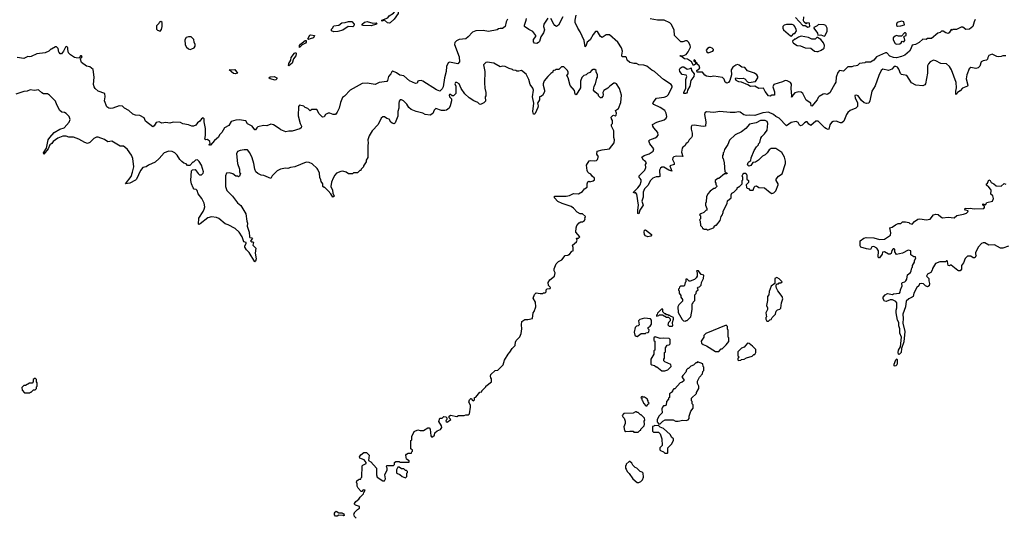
# Model space of a CAD drawing. Extents: x 2380107 to 2585170, y 384273 to 546161.
# Tile 124 of 256: x 2441684 to 2453755, y 505134 to 511241. Entities that reach past the tile are written whole.
import ezdxf

# ---------------------------------------------------------------- set-up
doc = ezdxf.new("R2010")
doc.units = 0

msp = doc.modelspace()

# ---------------------------------------------------------------- linework, layer by layer
at = {"layer": '0CON05XD'}
for points in [[(2446215, 511196), (2446195, 511202), (2446155, 511233), (2446125, 511224), (2446124, 511235), (2446196, 511264), (2446215, 511286), (2446268, 511322), (2446305, 511364), (2446326, 511335), (2446326, 511315), (2446274, 511246), (2446225, 511200), (2446215, 511196)], [(2447663, 511247), (2447648, 511215), (2447634, 511156), (2447605, 511132), (2447575, 511132), (2447555, 511128), (2447536, 511114), (2447433, 511097), (2447365, 511108), (2447275, 511102), (2447235, 511087), (2447182, 511028), (2447154, 511006), (2447073, 510997), (2447038, 510982), (2447019, 510961), (2447013, 510935), (2447071, 510785), (2447074, 510725), (2447055, 510700), (2446955, 510720), (2446935, 510709), (2446915, 510665), (2446912, 510605), (2446892, 510525), (2446877, 510415), (2446865, 510390), (2446835, 510364), (2446795, 510381), (2446625, 510486), (2446605, 510493), (2446579, 510491), (2446566, 510484), (2446555, 510462), (2446535, 510458), (2446465, 510492), (2446395, 510553), (2446345, 510559), (2446305, 510590), (2446259, 510609), (2446245, 510600), (2446234, 510575), (2446207, 510545), (2446194, 510496), (2446185, 510483), (2446091, 510469), (2446043, 510447), (2445945, 510460), (2445881, 510459), (2445737, 510375), (2445668, 510302), (2445642, 510285), (2445617, 510225), (2445600, 510155), (2445576, 510104), (2445555, 510078), (2445527, 510077), (2445485, 510093), (2445465, 510093), (2445435, 510078), (2445415, 510047), (2445395, 510044), (2445356, 510086), (2445325, 510140), (2445265, 510140), (2445245, 510120), (2445215, 510150), (2445185, 510163), (2445169, 510179), (2445115, 510190), (2445103, 510175), (2445098, 510062), (2445122, 509965), (2445141, 509935), (2445136, 509914), (2445118, 509902), (2445025, 509874), (2444985, 509874), (2444945, 509864), (2444885, 509890), (2444865, 509906), (2444795, 509951), (2444765, 509958), (2444715, 509939), (2444675, 509942), (2444605, 509926), (2444590, 509915), (2444575, 509890), (2444565, 509890), (2444535, 509932), (2444475, 509962), (2444455, 509998), (2444375, 510012), (2444335, 510007), (2444275, 509990), (2444247, 509943), (2444195, 509912), (2444163, 509857), (2444135, 509828), (2444122, 509798), (2444072, 509758), (2444025, 509700), (2444015, 509700), (2444002, 509705), (2444018, 509722), (2444016, 509746), (2443985, 509769), (2443965, 509767), (2443954, 509775), (2443961, 509819), (2443961, 509905), (2443944, 509985), (2443946, 510025), (2443935, 510038), (2443915, 510022), (2443894, 509995), (2443862, 509975), (2443842, 509948), (2443813, 509933), (2443795, 509932), (2443755, 509952), (2443685, 509962), (2443655, 509977), (2443565, 509982), (2443525, 509970), (2443475, 509980), (2443425, 509972), (2443395, 509987), (2443357, 509977), (2443334, 509936), (2443315, 509927), (2443228, 509995), (2443212, 510035), (2443155, 510066), (2443105, 510068), (2443072, 510082), (2443022, 510125), (2442968, 510155), (2442945, 510179), (2442905, 510182), (2442825, 510156), (2442795, 510152), (2442776, 510156), (2442752, 510172), (2442723, 510245), (2442732, 510295), (2442728, 510335), (2442645, 510364), (2442608, 510395), (2442597, 510415), (2442588, 510445), (2442597, 510535), (2442585, 510630), (2442545, 510663), (2442502, 510672), (2442442, 510715), (2442430, 510755), (2442432, 510768), (2442450, 510785), (2442440, 510795), (2442430, 510795), (2442415, 510770), (2442375, 510772), (2442355, 510778), (2442305, 510808), (2442284, 510835), (2442273, 510875), (2442276, 510896), (2442270, 510905), (2442255, 510910), (2442245, 510902), (2442222, 510855), (2442197, 510823), (2442182, 510822), (2442172, 510832), (2442163, 510843), (2442157, 510887), (2442137, 510907), (2442125, 510908), (2442075, 510880), (2442065, 510880), (2442040, 510855), (2441995, 510832), (2441895, 510822), (2441825, 510790)], [(2443405, 511100), (2443422, 511118), (2443430, 511155), (2443430, 511205), (2443415, 511220), (2443408, 511212), (2443395, 511210), (2443390, 511195), (2443360, 511165), (2443360, 511125), (2443372, 511112), (2443405, 511100)], [(2445535, 511093), (2445508, 511105), (2445505, 511122), (2445519, 511135), (2445535, 511166), (2445595, 511172), (2445635, 511201), (2445674, 511206), (2445715, 511220), (2445755, 511218), (2445784, 511185), (2445781, 511165), (2445768, 511152), (2445713, 511157), (2445645, 511110), (2445585, 511094), (2445535, 511093)], [(2445995, 511164), (2445895, 511169), (2445884, 511175), (2445884, 511185), (2445911, 511209), (2445945, 511218), (2446015, 511199), (2446055, 511201), (2446062, 511195), (2446057, 511185), (2445995, 511164)], [(2448160, 511260), (2448109, 511185), (2448106, 511156), (2448116, 511115), (2448105, 511080), (2448072, 511028), (2448056, 510974), (2448045, 510961), (2448025, 510950), (2447995, 510951), (2447985, 510967), (2447983, 510997), (2448012, 511035), (2448011, 511045), (2447976, 511095), (2447925, 511120), (2447874, 511155), (2447872, 511175), (2447895, 511235), (2447897, 511255)], [(2448343, 511277), (2448288, 511172), (2448265, 511158), (2448245, 511168), (2448231, 511185), (2448194, 511254)], [(2453554, 510776), (2453550, 510755), (2453538, 510742), (2453494, 510736), (2453472, 510725), (2453455, 510670), (2453435, 510648), (2453405, 510642), (2453345, 510652), (2453325, 510638), (2453297, 510565), (2453288, 510515), (2453307, 510435), (2453302, 510425), (2453242, 510398), (2453214, 510366), (2453183, 510347), (2453175, 510330), (2453162, 510322), (2453161, 510365), (2453169, 510405), (2453165, 510470), (2453106, 510626), (2453082, 510665), (2453045, 510698), (2452975, 510702), (2452915, 510736), (2452886, 510744), (2452846, 510725), (2452825, 510700), (2452814, 510676), (2452812, 510585), (2452787, 510455), (2452779, 510441), (2452755, 510430), (2452670, 510435), (2452618, 510465), (2452558, 510555), (2452495, 510567), (2452481, 510581), (2452462, 510635), (2452445, 510656), (2452425, 510666), (2452406, 510664), (2452375, 510633), (2452335, 510616), (2452265, 510632), (2452245, 510616), (2452216, 510555), (2452173, 510427), (2452132, 510365), (2452107, 510245), (2452094, 510216), (2452065, 510210), (2452035, 510221), (2452005, 510250), (2451964, 510305), (2451944, 510316), (2451921, 510309), (2451925, 510278), (2451956, 510225), (2451956, 510174), (2451935, 510153), (2451864, 510126), (2451838, 510102), (2451819, 510075), (2451789, 509995), (2451765, 509973), (2451745, 509974), (2451695, 509996), (2451658, 509992), (2451635, 509977), (2451615, 509952), (2451602, 509898), (2451597, 509893), (2451575, 509899), (2451555, 509913), (2451475, 509996), (2451445, 509994), (2451385, 509940), (2451357, 509957), (2451337, 509987), (2451325, 509987), (2451307, 509973), (2451276, 509944), (2451255, 509939), (2451244, 509944), (2451228, 509978), (2451205, 509990), (2451143, 509977), (2451085, 509939), (2450995, 510033), (2450954, 510054), (2450925, 510077), (2450865, 510105), (2450793, 510097), (2450695, 510064), (2450635, 510069), (2450595, 510064), (2450562, 510072), (2450515, 510106), (2450495, 510110), (2450457, 510103), (2450395, 510103), (2450266, 510114), (2450195, 510101), (2450105, 510111), (2450085, 510098), (2450079, 510075), (2450094, 509985), (2450090, 509935), (2450065, 509929), (2449954, 509946), (2449925, 509940), (2449916, 509925), (2449916, 509895), (2449928, 509848), (2449929, 509811), (2449922, 509795), (2449890, 509765), (2449876, 509734), (2449855, 509722), (2449839, 509691), (2449814, 509676), (2449807, 509665), (2449797, 509615), (2449815, 509560), (2449734, 509566), (2449705, 509559), (2449693, 509545), (2449689, 509525), (2449708, 509485), (2449708, 509465), (2449654, 509445), (2449678, 509382), (2449644, 509394), (2449582, 509432), (2449555, 509430), (2449541, 509419), (2449527, 509393), (2449532, 509318), (2449519, 509311), (2449485, 509310), (2449445, 509294), (2449418, 509265), (2449383, 509205), (2449345, 509163), (2449329, 509125), (2449326, 509064), (2449313, 509015), (2449328, 508965), (2449286, 508905), (2449275, 508860), (2449264, 508864), (2449262, 508905), (2449272, 508965), (2449248, 509098), (2449235, 509118), (2449213, 509113), (2449210, 509125), (2449264, 509176), (2449289, 509215), (2449303, 509255), (2449302, 509275), (2449291, 509291), (2449280, 509305), (2449280, 509325), (2449350, 509395), (2449360, 509425), (2449358, 509462), (2449370, 509485), (2449355, 509502), (2449333, 509515), (2449310, 509555), (2449338, 509575), (2449402, 509595), (2449451, 509629), (2449457, 509655), (2449408, 509715), (2449398, 509752), (2449410, 509765), (2449475, 509789), (2449496, 509804), (2449510, 509825), (2449506, 509855), (2449459, 509915), (2449447, 509935), (2449443, 509955), (2449495, 509981), (2449587, 510013), (2449609, 510031), (2449616, 510054), (2449611, 510095), (2449592, 510125), (2449535, 510163), (2449459, 510199), (2449448, 510215), (2449450, 510225), (2449492, 510278), (2449585, 510289), (2449618, 510302), (2449637, 510323), (2449684, 510415), (2449684, 510425), (2449670, 510445), (2449578, 510508), (2449507, 510567), (2449465, 510605), (2449435, 510620), (2449371, 510671), (2449335, 510684), (2449275, 510686), (2449245, 510701), (2449215, 510701), (2449165, 510714), (2449133, 510743), (2449123, 510775), (2449115, 510783), (2449070, 510785), (2449067, 510805), (2449076, 510855), (2449062, 510895), (2449015, 510963), (2448914, 511054), (2448875, 511056), (2448825, 511022), (2448806, 511035), (2448767, 511095), (2448745, 511096), (2448715, 511060), (2448677, 510995), (2448642, 510965), (2448626, 510915), (2448615, 510908), (2448606, 510985), (2448555, 511092), (2448527, 511135), (2448496, 511206), (2448494, 511235), (2448508, 511295)], [(2453397, 511243), (2453387, 511215), (2453368, 511155), (2453330, 511125), (2453285, 511121), (2453245, 511147), (2453225, 511147), (2453169, 511121), (2453125, 511118), (2453115, 511110), (2453105, 511120), (2453079, 511081), (2453065, 511071), (2453039, 511079), (2453005, 511100), (2452985, 511098), (2452970, 511085), (2452940, 511075), (2452862, 511008), (2452815, 511008), (2452795, 510998), (2452755, 511000), (2452711, 510959), (2452665, 510934), (2452624, 510926), (2452609, 510881), (2452591, 510855), (2452535, 510806), (2452495, 510788), (2452435, 510772), (2452395, 510777), (2452351, 510791), (2452315, 510832), (2452298, 510832), (2452190, 510785), (2452156, 510744), (2452115, 510718), (2452055, 510720), (2452045, 510710), (2451978, 510702), (2451955, 510680), (2451937, 510673), (2451905, 510670), (2451885, 510660), (2451838, 510662), (2451785, 510610), (2451734, 510616), (2451715, 510592), (2451692, 510535), (2451689, 510475), (2451677, 510453), (2451616, 510344), (2451585, 510323), (2451555, 510332), (2451533, 510327), (2451484, 510296), (2451473, 510285), (2451462, 510255), (2451395, 510178), (2451388, 510185), (2451383, 510215), (2451325, 510254), (2451285, 510335), (2451265, 510352), (2451235, 510357), (2451187, 510343), (2451162, 510315), (2451155, 510292), (2451145, 510290), (2451150, 510305), (2451141, 510395), (2451148, 510448), (2451135, 510468), (2451095, 510492), (2451070, 510495), (2451034, 510476), (2450928, 510445), (2450917, 510415), (2450939, 510355), (2450937, 510315), (2450905, 510313), (2450885, 510301), (2450865, 510307), (2450825, 510358), (2450802, 510402), (2450747, 510397), (2450695, 510424), (2450645, 510419), (2450612, 510442), (2450535, 510472), (2450499, 510479), (2450467, 510495), (2450460, 510515), (2450465, 510527), (2450505, 510519), (2450555, 510523), (2450575, 510513), (2450608, 510478), (2450625, 510471), (2450705, 510480), (2450732, 510525), (2450733, 510545), (2450723, 510565), (2450692, 510585), (2450605, 510612), (2450575, 510652), (2450537, 510657), (2450505, 510684), (2450485, 510689), (2450465, 510683), (2450425, 510657), (2450407, 510623), (2450411, 510565), (2450389, 510495), (2450375, 510471), (2450355, 510460), (2450334, 510474), (2450321, 510511), (2450302, 510532), (2450195, 510548), (2450155, 510541), (2450105, 510547), (2450085, 510558), (2450056, 510596), (2449988, 510595), (2449987, 510615), (2450023, 510645), (2450016, 510676), (2449990, 510695), (2449990, 510705), (2449970, 510720), (2449970, 510735), (2449957, 510747), (2449950, 510745), (2449950, 510735), (2449970, 510720), (2449970, 510695), (2449945, 510680), (2449920, 510725), (2449870, 510755), (2449835, 510762), (2449798, 510788), (2449785, 510790), (2449780, 510795), (2449785, 510800), (2449815, 510798), (2449833, 510803), (2449856, 510814), (2449881, 510845), (2449908, 510902), (2449905, 510928), (2449885, 510963), (2449865, 510980), (2449845, 510980), (2449815, 510967), (2449789, 510969), (2449712, 511045), (2449708, 511115), (2449672, 511185), (2449655, 511202), (2449585, 511233), (2449505, 511236), (2449415, 511250)], [(2451195, 511268), (2451285, 511170), (2451315, 511170), (2451345, 511150), (2451370, 511155), (2451367, 511197), (2451335, 511200), (2451325, 511190), (2451301, 511211), (2451292, 511225), (2451298, 511275)], [(2452445, 511160), (2452485, 511163), (2452532, 511178), (2452522, 511215), (2452494, 511224), (2452443, 511205), (2452433, 511185), (2452435, 511170), (2452445, 511160)], [(2451145, 511040), (2451175, 511070), (2451188, 511072), (2451207, 511103), (2451205, 511120), (2451186, 511156), (2451173, 511173), (2451155, 511182), (2451085, 511182), (2451055, 511172), (2451040, 511155), (2451039, 511135), (2451047, 511115), (2451132, 511042), (2451145, 511040)], [(2451545, 511037), (2451555, 511043), (2451584, 511096), (2451583, 511135), (2451565, 511168), (2451545, 511178), (2451478, 511182), (2451460, 511165), (2451420, 511145), (2451420, 511135), (2451463, 511075), (2451470, 511050), (2451505, 511054), (2451545, 511037)], [(2452435, 510940), (2452475, 510943), (2452490, 510955), (2452502, 510978), (2452525, 510970), (2452537, 510983), (2452530, 511015), (2452520, 511025), (2452532, 511038), (2452550, 511045), (2452552, 511072), (2452545, 511080), (2452532, 511078), (2452495, 511040), (2452458, 511038), (2452435, 511048), (2452415, 511040), (2452393, 511017), (2452393, 510995), (2452415, 510948), (2452435, 510940)], [(2443775, 510876), (2443795, 510884), (2443824, 510896), (2443837, 510915), (2443836, 510936), (2443822, 510965), (2443817, 510997), (2443785, 511030), (2443755, 511030), (2443725, 511020), (2443708, 510992), (2443713, 510933), (2443730, 510905), (2443755, 510884), (2443775, 510876)], [(2445115, 510901), (2445115, 510924), (2445125, 510941), (2445185, 510984), (2445197, 510985), (2445198, 510965), (2445189, 510951), (2445149, 510931), (2445115, 510901)], [(2445225, 510999), (2445217, 511005), (2445241, 511049), (2445255, 511053), (2445297, 511047), (2445285, 511016), (2445245, 511004), (2445225, 510999)], [(2451455, 510848), (2451475, 510852), (2451510, 510865), (2451525, 510880), (2451535, 510880), (2451545, 510890), (2451552, 510925), (2451538, 510958), (2451506, 510996), (2451465, 511020), (2451455, 511020), (2451437, 511003), (2451395, 511002), (2451355, 511022), (2451265, 511037), (2451233, 511027), (2451195, 511000), (2451185, 511000), (2451160, 510975), (2451162, 510962), (2451172, 510952), (2451215, 510924), (2451255, 510920), (2451315, 510894), (2451385, 510892), (2451430, 510855), (2451455, 510848)], [(2444985, 510674), (2444978, 510678), (2444983, 510703), (2445007, 510745), (2445013, 510777), (2445055, 510830), (2445069, 510839), (2445074, 510824), (2445071, 510795), (2445039, 510761), (2445023, 510705), (2444985, 510674)], [(2450125, 510832), (2450180, 510855), (2450190, 510865), (2450190, 510875), (2450175, 510890), (2450155, 510898), (2450135, 510900), (2450115, 510888), (2450102, 510865), (2450110, 510845), (2450125, 510832)], [(2441825, 510790), (2441805, 510783), (2441785, 510788), (2441735, 510763), (2441655, 510778)], [(2445808, 505125), (2445790, 505145), (2445780, 505175), (2445790, 505185), (2445790, 505195), (2445825, 505230), (2445850, 505245), (2445850, 505265), (2445803, 505283), (2445790, 505295), (2445790, 505305), (2445804, 505326), (2445842, 505355), (2445857, 505383), (2445898, 505422), (2445902, 505438), (2445920, 505465), (2445895, 505470), (2445878, 505452), (2445872, 505452), (2445835, 505490), (2445820, 505515), (2445820, 505545), (2445812, 505565), (2445822, 505588), (2445835, 505590), (2445845, 505600), (2445868, 505602), (2445872, 505618), (2445880, 505625), (2445882, 505765), (2445890, 505775), (2445930, 505795), (2445930, 505805), (2445908, 505838), (2445855, 505860), (2445852, 505875), (2445865, 505900), (2445905, 505928), (2445935, 505928), (2445947, 505917), (2445970, 505895), (2445962, 505832), (2445990, 505815), (2446057, 505737), (2446058, 505655), (2446068, 505625), (2446135, 505580), (2446158, 505582), (2446168, 505605), (2446162, 505655), (2446190, 505715), (2446190, 505735), (2446180, 505755), (2446185, 505770), (2446265, 505770), (2446278, 505782), (2446280, 505805), (2446295, 505820), (2446335, 505820), (2446345, 505810), (2446458, 505812), (2446458, 505828), (2446428, 505848), (2446420, 505895), (2446425, 505910), (2446445, 505922), (2446488, 505922), (2446492, 505938), (2446500, 505945), (2446498, 505958), (2446480, 505975), (2446480, 506075), (2446490, 506085), (2446492, 506125), (2446522, 506188), (2446565, 506207), (2446595, 506198), (2446635, 506200), (2446688, 506232), (2446705, 506232), (2446718, 506215), (2446723, 506133), (2446732, 506122), (2446745, 506120), (2446768, 506142), (2446775, 506170), (2446803, 506197), (2446845, 506210), (2446860, 506235), (2446857, 506257), (2446821, 506311), (2446835, 506350), (2446865, 506350), (2446885, 506370), (2446908, 506368), (2446920, 506355), (2446920, 506335), (2446912, 506328), (2446910, 506315), (2446925, 506300), (2446970, 506335), (2446950, 506355), (2446950, 506375), (2446965, 506388), (2447045, 506372), (2447065, 506382), (2447135, 506382), (2447155, 506390), (2447185, 506390), (2447197, 506403), (2447212, 506485), (2447212, 506512), (2447190, 506545), (2447200, 506575), (2447215, 506590), (2447225, 506590), (2447232, 506572), (2447248, 506562), (2447260, 506575), (2447260, 506605), (2447275, 506610), (2447325, 506670), (2447348, 506672), (2447350, 506685), (2447400, 506735), (2447400, 506745), (2447470, 506795), (2447470, 506835), (2447460, 506845), (2447458, 506865), (2447460, 506885), (2447513, 506937), (2447545, 506940), (2447610, 507005), (2447628, 507062), (2447673, 507137), (2447695, 507160), (2447720, 507205), (2447758, 507242), (2447762, 507288), (2447768, 507292), (2447770, 507305), (2447815, 507350), (2447832, 507388), (2447842, 507445), (2447837, 507495), (2447842, 507538), (2447875, 507562), (2447915, 507562), (2447970, 507575), (2447980, 507645), (2447992, 507658), (2448012, 507715), (2448008, 507775), (2447978, 507825), (2447995, 507868), (2448015, 507890), (2448065, 507880), (2448095, 507880), (2448105, 507890), (2448125, 507890), (2448138, 507902), (2448140, 507925), (2448152, 507938), (2448188, 507942), (2448190, 507955), (2448168, 507978), (2448162, 508015), (2448182, 508048), (2448240, 508095), (2448248, 508135), (2448238, 508158), (2448238, 508182), (2448260, 508245), (2448290, 508275), (2448330, 508295), (2448370, 508345), (2448405, 508350), (2448415, 508360), (2448425, 508360), (2448455, 508400), (2448468, 508402), (2448470, 508445), (2448460, 508475), (2448512, 508515), (2448518, 508535), (2448512, 508558), (2448535, 508560), (2448550, 508575), (2448504, 508634), (2448506, 508686), (2448514, 508716), (2448541, 508749), (2448565, 508760), (2448585, 508760), (2448610, 508775), (2448618, 508795), (2448610, 508805), (2448618, 508812), (2448620, 508825), (2448585, 508860), (2448555, 508860), (2448519, 508879), (2448475, 508928), (2448446, 508946), (2448334, 508984), (2448281, 509011), (2448242, 509055), (2448240, 509075), (2448385, 509073), (2448425, 509082), (2448475, 509107), (2448535, 509104), (2448585, 509133), (2448607, 509163), (2448640, 509185), (2448640, 509225), (2448651, 509249), (2448665, 509258), (2448675, 509252), (2448715, 509262), (2448730, 509275), (2448730, 509295), (2448701, 509321), (2448688, 509345), (2448660, 509355), (2448649, 509369), (2448641, 509391), (2448634, 509455), (2448665, 509508), (2448685, 509512), (2448735, 509510), (2448755, 509513), (2448766, 509524), (2448780, 509565), (2448771, 509571), (2448761, 509591), (2448762, 509625), (2448825, 509642), (2448916, 509654), (2448971, 509729), (2448977, 509765), (2448967, 509795), (2448968, 509875), (2448940, 509935), (2448940, 509955), (2448950, 509965), (2448952, 509985), (2448950, 510005), (2448938, 510025), (2448937, 510045), (2448956, 510064), (2448965, 510068), (2448985, 510060), (2448995, 510070), (2449002, 510095), (2448990, 510125), (2449025, 510150), (2449052, 510225), (2449062, 510315), (2449038, 510395), (2449000, 510455), (2448985, 510462), (2448968, 510462), (2448917, 510423), (2448895, 510398), (2448845, 510370), (2448832, 510345), (2448839, 510319), (2448835, 510300), (2448815, 510280), (2448805, 510280), (2448780, 510305), (2448778, 510318), (2448734, 510354), (2448718, 510375), (2448728, 510425), (2448742, 510455), (2448758, 510522), (2448768, 510535), (2448767, 510567), (2448750, 510595), (2448750, 510615), (2448735, 510630), (2448715, 510630), (2448694, 510616), (2448675, 510592), (2448645, 510580), (2448627, 510563), (2448600, 510555), (2448575, 510530), (2448558, 510485), (2448560, 510405), (2448505, 510318), (2448492, 510325), (2448485, 510370), (2448433, 510433), (2448407, 510527), (2448390, 510555), (2448410, 510575), (2448410, 510595), (2448400, 510615), (2448355, 510660), (2448325, 510660), (2448295, 510630), (2448255, 510630), (2448248, 510622), (2448232, 510618), (2448222, 510608), (2448220, 510595), (2448195, 510580), (2448157, 510543), (2448112, 510488), (2448100, 510455), (2448100, 510435), (2448120, 510375), (2448118, 510355), (2448095, 510312), (2448072, 510298), (2448058, 510292), (2448057, 510255), (2448034, 510215), (2448041, 510185), (2448037, 510163), (2448005, 510090), (2447995, 510080), (2447985, 510082), (2447974, 510115), (2447986, 510214), (2447971, 510295), (2447982, 510375), (2447975, 510400), (2447943, 510445), (2447926, 510506), (2447895, 510570), (2447837, 510617), (2447803, 510607), (2447778, 510608), (2447765, 510618), (2447735, 510620), (2447725, 510630), (2447683, 510643), (2447637, 510667), (2447605, 510672), (2447575, 510662), (2447495, 510708), (2447415, 510720), (2447400, 510715), (2447370, 510685), (2447388, 510605), (2447383, 510465), (2447388, 510398), (2447400, 510345), (2447400, 510305), (2447390, 510295), (2447395, 510240), (2447375, 510220), (2447335, 510200), (2447320, 510205), (2447300, 510225), (2447250, 510245), (2447195, 510282), (2447141, 510331), (2447096, 510396), (2447073, 510453), (2447045, 510468), (2447025, 510470), (2447020, 510455), (2447032, 510425), (2447030, 510335), (2447002, 510308), (2446988, 510308), (2446965, 510322), (2446955, 510322), (2446950, 510315), (2446953, 510295), (2446978, 510268)], [(2453775, 510797), (2453735, 510798), (2453715, 510788), (2453685, 510783), (2453665, 510788), (2453605, 510818), (2453565, 510802), (2453554, 510776)], [(2444325, 510576), (2444305, 510579), (2444252, 510625), (2444321, 510631), (2444355, 510584), (2444325, 510576)], [(2449845, 510334), (2449828, 510335), (2449826, 510345), (2449852, 510398), (2449852, 510505), (2449862, 510545), (2449855, 510558), (2449805, 510568), (2449777, 510605), (2449775, 510630), (2449782, 510645), (2449805, 510663), (2449825, 510660), (2449865, 510633), (2449905, 510640), (2449918, 510648), (2449922, 510615), (2449954, 510575), (2449948, 510545), (2449911, 510495), (2449899, 510425), (2449873, 510377), (2449869, 510351), (2449860, 510340), (2449845, 510334)], [(2444815, 510499), (2444755, 510515), (2444739, 510525), (2444755, 510538), (2444805, 510544), (2444838, 510525), (2444837, 510515), (2444825, 510503), (2444815, 510499)], [(2446978, 510268), (2446979, 510245), (2446963, 510185), (2446948, 510155), (2446915, 510132), (2446895, 510127), (2446857, 510127), (2446785, 510150), (2446765, 510130), (2446749, 510091), (2446715, 510068), (2446655, 510078), (2446625, 510092), (2446545, 510112), (2446485, 510140), (2446454, 510164), (2446430, 510205), (2446390, 510245), (2446365, 510258), (2446350, 510255), (2446338, 510242), (2446333, 510213), (2446332, 510155), (2446322, 510115), (2446320, 510055), (2446286, 509974), (2446275, 509962), (2446249, 509969), (2446234, 509984), (2446215, 510018), (2446185, 510028), (2446155, 510048), (2446135, 510050), (2446115, 510030), (2446078, 509955), (2446004, 509876), (2445968, 509815), (2445952, 509765), (2445958, 509725), (2445952, 509695), (2445952, 509548), (2445933, 509517), (2445930, 509495), (2445900, 509445), (2445900, 509435), (2445870, 509405), (2445865, 509390), (2445855, 509390), (2445825, 509360), (2445775, 509360), (2445765, 509350), (2445715, 509350), (2445685, 509370), (2445645, 509380), (2445623, 509377), (2445570, 509355), (2445547, 509333), (2445528, 509295), (2445508, 509245), (2445498, 509195), (2445519, 509149), (2445525, 509110), (2445538, 509075), (2445525, 509064), (2445500, 509105), (2445465, 509142), (2445425, 509180), (2445415, 509180), (2445402, 509192), (2445400, 509225), (2445380, 509255), (2445377, 509277), (2445362, 509305), (2445358, 509355), (2445341, 509401), (2445332, 509415), (2445271, 509471), (2445235, 509487), (2445195, 509493), (2445056, 509434), (2445004, 509426), (2444973, 509413), (2444943, 509417), (2444883, 509407), (2444840, 509385), (2444780, 509325), (2444765, 509290), (2444677, 509327), (2444645, 509332), (2444603, 509353), (2444580, 509375), (2444568, 509405), (2444556, 509475), (2444536, 509545), (2444505, 509608), (2444475, 509642), (2444436, 509644), (2444387, 509637), (2444356, 509624), (2444344, 509595), (2444353, 509475), (2444380, 509405), (2444380, 509365), (2444390, 509355), (2444378, 509322), (2444365, 509310), (2444355, 509320), (2444335, 509320), (2444297, 509347), (2444255, 509362), (2444221, 509359), (2444207, 509325), (2444209, 509195), (2444223, 509145), (2444293, 509073), (2444354, 508994), (2444395, 508960), (2444457, 508857), (2444468, 508768), (2444478, 508745), (2444472, 508705), (2444498, 508635), (2444501, 508575), (2444505, 508568), (2444532, 508562), (2444538, 508555), (2444512, 508525), (2444524, 508514), (2444548, 508515), (2444552, 508505), (2444543, 508475), (2444578, 508438), (2444571, 508375), (2444582, 508305), (2444575, 508278), (2444565, 508268), (2444496, 508385), (2444463, 508415), (2444445, 508450), (2444443, 508465), (2444462, 508495), (2444462, 508505), (2444432, 508515), (2444412, 508575), (2444373, 508633), (2444325, 508678), (2444240, 508725), (2444204, 508734), (2444125, 508800), (2444095, 508813), (2444035, 508823), (2443992, 508808), (2443896, 508734), (2443885, 508729), (2443875, 508732), (2443882, 508805), (2443932, 508885), (2443944, 508915), (2443953, 508945), (2443945, 508990), (2443918, 509045), (2443872, 509105), (2443860, 509145), (2443848, 509158), (2443825, 509160), (2443810, 509175), (2443790, 509225), (2443782, 509265), (2443790, 509385), (2443802, 509398), (2443835, 509400), (2443871, 509351), (2443888, 509338), (2443915, 509338), (2443932, 509355), (2443937, 509375), (2443911, 509455), (2443885, 509502), (2443865, 509522), (2443840, 509515), (2443815, 509490), (2443805, 509490), (2443768, 509452), (2443743, 509453), (2443725, 509470), (2443695, 509480), (2443671, 509501), (2443648, 509525), (2443616, 509576), (2443585, 509608), (2443555, 509622), (2443512, 509628), (2443455, 509607), (2443395, 509538), (2443346, 509494), (2443264, 509456), (2443235, 509433), (2443195, 509428), (2443165, 509391), (2443117, 509285), (2443105, 509271), (2443036, 509234), (2442980, 509225), (2443051, 509315), (2443068, 509368), (2443083, 509435), (2443073, 509535), (2443056, 509576), (2443006, 509646), (2442975, 509678), (2442955, 509687), (2442915, 509688), (2442815, 509748), (2442765, 509743), (2442725, 509770), (2442645, 509798), (2442625, 509798), (2442595, 509782), (2442545, 509732), (2442515, 509720), (2442482, 509732), (2442410, 509775), (2442345, 509800), (2442285, 509798), (2442255, 509810), (2442215, 509810), (2442152, 509785), (2442094, 509746), (2442077, 509723), (2442053, 509705), (2442033, 509655), (2441982, 509592), (2441978, 509605), (2442011, 509665), (2442034, 509765), (2442054, 509796), (2442108, 509855), (2442175, 509896), (2442230, 509915), (2442289, 509981), (2442303, 510015), (2442291, 510051), (2442255, 510088), (2442235, 510100), (2442200, 510105), (2442177, 510127), (2442138, 510195), (2442125, 510240), (2442050, 510315), (2442025, 510330), (2441975, 510332), (2441954, 510344), (2441915, 510378), (2441865, 510372), (2441811, 510379), (2441775, 510362), (2441735, 510358), (2441635, 510328)], [(2450125, 508660), (2450190, 508685), (2450200, 508695), (2450200, 508705), (2450215, 508720), (2450225, 508720), (2450270, 508775), (2450282, 508825), (2450295, 508840), (2450307, 508873), (2450308, 508892), (2450357, 508983), (2450363, 509017), (2450408, 509055), (2450408, 509092), (2450415, 509110), (2450440, 509125), (2450480, 509165), (2450480, 509175), (2450495, 509190), (2450505, 509190), (2450540, 509225), (2450540, 509265), (2450550, 509275), (2450550, 509305), (2450542, 509325), (2450548, 509342), (2450562, 509358), (2450588, 509358), (2450590, 509345), (2450600, 509335), (2450600, 509285), (2450620, 509265), (2450618, 509242), (2450590, 509215), (2450593, 509183), (2450602, 509172), (2450618, 509168), (2450635, 509150), (2450675, 509150), (2450690, 509185), (2450702, 509198), (2450715, 509200), (2450745, 509182), (2450817, 509177), (2450885, 509118), (2450905, 509108), (2450930, 509115), (2450955, 509140), (2450982, 509215), (2450982, 509225), (2450960, 509265), (2450958, 509285), (2450988, 509322), (2451031, 509349), (2451073, 509475), (2451073, 509505), (2451062, 509555), (2451029, 509609), (2450955, 509658), (2450895, 509658), (2450872, 509645), (2450848, 509605), (2450825, 509582), (2450790, 509565), (2450740, 509515), (2450705, 509490), (2450672, 509488), (2450648, 509452), (2450622, 509442), (2450608, 509458), (2450613, 509487), (2450622, 509498), (2450648, 509512), (2450652, 509545), (2450688, 509635), (2450715, 509680), (2450740, 509705), (2450740, 509715), (2450758, 509732), (2450770, 509785), (2450782, 509805), (2450815, 509838), (2450847, 509885), (2450856, 509965), (2450849, 509989), (2450823, 510003), (2450765, 510003), (2450714, 509976), (2450633, 509957), (2450585, 509907), (2450532, 509865), (2450455, 509828), (2450385, 509760), (2450365, 509710), (2450323, 509647), (2450317, 509613), (2450310, 509605), (2450310, 509585), (2450300, 509575), (2450300, 509545), (2450310, 509535), (2450320, 509485), (2450330, 509375), (2450358, 509355), (2450355, 509350), (2450325, 509350), (2450255, 509290), (2450245, 509290), (2450210, 509265), (2450210, 509245), (2450220, 509235), (2450220, 509215), (2450228, 509208), (2450230, 509195), (2450205, 509170), (2450195, 509170), (2450150, 509135), (2450120, 509105), (2450103, 509067), (2450100, 509005), (2450090, 508985), (2450093, 508963), (2450110, 508925), (2450110, 508905), (2450095, 508900), (2450070, 508875), (2450035, 508860), (2450020, 508845), (2450030, 508835), (2450030, 508795), (2450020, 508785), (2450028, 508768), (2450030, 508715), (2450050, 508695), (2450055, 508680), (2450065, 508680), (2450075, 508670), (2450105, 508670), (2450112, 508662), (2450125, 508660)], [(2453805, 508460), (2453735, 508438), (2453707, 508437), (2453635, 508478), (2453565, 508473), (2453515, 508502), (2453495, 508502), (2453475, 508492), (2453438, 508455), (2453402, 508385), (2453400, 508365), (2453408, 508345), (2453395, 508320), (2453375, 508320), (2453345, 508338), (2453305, 508340), (2453275, 508310), (2453253, 508255), (2453229, 508225), (2453229, 508181), (2453215, 508160), (2453195, 508158), (2453185, 508162), (2453105, 508230), (2453095, 508230), (2453085, 508220), (2453065, 508222), (2453060, 508275), (2453055, 508280), (2453045, 508280), (2453035, 508270), (2452965, 508268), (2452911, 508249), (2452873, 508187), (2452870, 508165), (2452855, 508140), (2452814, 508116), (2452802, 508095), (2452828, 508065), (2452828, 508035), (2452836, 508005), (2452832, 507975), (2452814, 507964), (2452790, 507975), (2452765, 507998), (2452745, 508002), (2452715, 507998), (2452707, 507973), (2452682, 507955), (2452644, 507886), (2452636, 507844), (2452626, 507834), (2452584, 507816), (2452553, 507785), (2452542, 507715), (2452511, 507625), (2452516, 507575), (2452513, 507515), (2452534, 507415), (2452523, 507287), (2452494, 507206), (2452490, 507155), (2452465, 507133), (2452457, 507137), (2452453, 507155), (2452458, 507185), (2452481, 507225), (2452493, 507345), (2452476, 507395), (2452476, 507445), (2452460, 507485), (2452461, 507525), (2452446, 507555), (2452430, 507645), (2452430, 507675), (2452439, 507705), (2452436, 507766), (2452425, 507782), (2452384, 507804), (2452355, 507804), (2452305, 507784), (2452287, 507787), (2452270, 507815), (2452270, 507835), (2452295, 507863), (2452325, 507881), (2452385, 507870), (2452395, 507878), (2452470, 507885), (2452480, 507895), (2452482, 507925), (2452501, 507975), (2452498, 508005), (2452502, 508015), (2452535, 508023), (2452548, 508035), (2452562, 508058), (2452569, 508111), (2452603, 508137), (2452615, 508160), (2452623, 508197), (2452630, 508205), (2452630, 508225), (2452652, 508265), (2452653, 508287), (2452670, 508315), (2452665, 508330), (2452645, 508332), (2452610, 508355), (2452610, 508405), (2452578, 508412), (2452505, 508374), (2452435, 508360), (2452413, 508393), (2452412, 508422), (2452405, 508430), (2452393, 508427), (2452375, 508410), (2452367, 508373), (2452355, 508362), (2452335, 508362), (2452285, 508390), (2452262, 508388), (2452258, 508362), (2452225, 508320), (2452215, 508320), (2452210, 508325), (2452212, 508405), (2452193, 508435), (2452155, 508459), (2452132, 508455), (2452115, 508420), (2452065, 508427), (2451998, 508448), (2451987, 508467), (2451988, 508525), (2452032, 508558), (2452062, 508568), (2452155, 508565), (2452225, 508541), (2452285, 508548), (2452358, 508595), (2452362, 508625), (2452352, 508688), (2452380, 508695), (2452420, 508725), (2452455, 508740), (2452485, 508740), (2452505, 508760), (2452545, 508760), (2452585, 508750), (2452595, 508740), (2452625, 508730), (2452656, 508764), (2452695, 508792), (2452715, 508798), (2452748, 508792), (2452795, 508786), (2452847, 508793), (2452888, 508845), (2452915, 508853), (2452945, 508850), (2452975, 508820), (2452998, 508808), (2453065, 508818), (2453142, 508808), (2453175, 508838), (2453255, 508852), (2453290, 508865), (2453308, 508882), (2453310, 508895), (2453280, 508905), (2453270, 508915), (2453275, 508928), (2453312, 508922), (2453335, 508928), (2453385, 508920), (2453506, 508924), (2453512, 508935), (2453512, 508952), (2453490, 508965), (2453490, 508975), (2453495, 508980), (2453525, 508970), (2453540, 508995), (2453610, 509015), (2453623, 509047), (2453615, 509080), (2453591, 509101), (2453593, 509145), (2453588, 509158), (2453566, 509186), (2453538, 509208), (2453538, 509225), (2453548, 509235), (2453565, 509277), (2453583, 509265), (2453594, 509244), (2453627, 509227), (2453655, 509203), (2453715, 509199), (2453755, 509230), (2453773, 509223)], [(2449385, 508574), (2449355, 508587), (2449342, 508605), (2449339, 508635), (2449345, 508658), (2449355, 508662), (2449430, 508605), (2449430, 508595), (2449420, 508585), (2449385, 508574)], [(2449845, 507540), (2449855, 507550), (2449865, 507550), (2449910, 507595), (2449930, 507685), (2449928, 507752), (2449940, 507765), (2449940, 507775), (2449960, 507795), (2449960, 507865), (2449978, 507882), (2449982, 507908), (2450000, 507925), (2449992, 507948), (2450002, 507958), (2450018, 507962), (2450037, 507983), (2450042, 508015), (2450067, 508063), (2450070, 508105), (2450040, 508115), (2450005, 508158), (2449985, 508160), (2449980, 508155), (2449988, 508138), (2449990, 508095), (2449979, 508071), (2449955, 508052), (2449905, 508030), (2449892, 508032), (2449868, 508058), (2449852, 508058), (2449850, 508025), (2449843, 508017), (2449835, 507980), (2449825, 507970), (2449785, 507970), (2449772, 507958), (2449768, 507942), (2449760, 507935), (2449762, 507922), (2449770, 507915), (2449770, 507885), (2449790, 507855), (2449790, 507835), (2449810, 507805), (2449810, 507785), (2449765, 507740), (2449754, 507716), (2449757, 507647), (2449805, 507560), (2449823, 507543), (2449845, 507540)], [(2450865, 507540), (2450882, 507558), (2450895, 507560), (2450910, 507585), (2450950, 507625), (2450960, 507665), (2450975, 507680), (2451002, 507688), (2451015, 507700), (2451022, 507765), (2451040, 507815), (2451030, 507845), (2450978, 507915), (2450962, 507945), (2450960, 507965), (2450960, 507985), (2450972, 507998), (2450985, 508000), (2450995, 508010), (2451015, 508010), (2451030, 508025), (2450995, 508062), (2450965, 508078), (2450940, 508065), (2450940, 508005), (2450895, 507970), (2450872, 507905), (2450867, 507863), (2450850, 507845), (2450850, 507795), (2450838, 507735), (2450852, 507705), (2450852, 507685), (2450832, 507645), (2450840, 507595), (2450830, 507585), (2450830, 507565), (2450845, 507540), (2450865, 507540)], [(2449685, 507480), (2449690, 507485), (2449688, 507525), (2449700, 507565), (2449700, 507585), (2449662, 507602), (2449655, 507610), (2449642, 507612), (2449635, 507620), (2449615, 507620), (2449605, 507630), (2449592, 507632), (2449570, 507655), (2449568, 507688), (2449552, 507688), (2449502, 507638), (2449498, 507622), (2449490, 507615), (2449492, 507602), (2449518, 507612), (2449525, 507620), (2449565, 507620), (2449615, 507590), (2449638, 507588), (2449658, 507568), (2449660, 507545), (2449640, 507525), (2449630, 507495), (2449645, 507480), (2449685, 507480)], [(2449255, 507352), (2449305, 507390), (2449355, 507390), (2449362, 507398), (2449385, 507400), (2449398, 507412), (2449400, 507435), (2449390, 507445), (2449390, 507465), (2449415, 507480), (2449428, 507505), (2449430, 507555), (2449418, 507568), (2449345, 507578), (2449288, 507562), (2449270, 507545), (2449280, 507495), (2449268, 507482), (2449245, 507480), (2449230, 507465), (2449218, 507405), (2449225, 507370), (2449240, 507355), (2449255, 507352)], [(2450255, 507170), (2450285, 507200), (2450295, 507200), (2450345, 507250), (2450377, 507293), (2450378, 507335), (2450370, 507345), (2450370, 507425), (2450360, 507445), (2450360, 507475), (2450345, 507490), (2450095, 507390), (2450070, 507365), (2450070, 507345), (2450040, 507295), (2450042, 507272), (2450063, 507253), (2450105, 507240), (2450215, 507170), (2450255, 507170)], [(2449555, 506930), (2449595, 506932), (2449630, 506945), (2449670, 506985), (2449665, 507010), (2449595, 507040), (2449580, 507055), (2449580, 507075), (2449590, 507085), (2449590, 507155), (2449600, 507165), (2449600, 507215), (2449622, 507248), (2449645, 507250), (2449658, 507262), (2449660, 507315), (2449645, 507330), (2449575, 507332), (2449535, 507328), (2449475, 507350), (2449460, 507335), (2449460, 507305), (2449470, 507295), (2449470, 507185), (2449460, 507175), (2449460, 507135), (2449420, 507075), (2449420, 507015), (2449433, 507003), (2449468, 506998), (2449485, 506980), (2449495, 506980), (2449555, 506930)], [(2450495, 507060), (2450525, 507062), (2450535, 507070), (2450567, 507073), (2450595, 507090), (2450665, 507112), (2450685, 507130), (2450695, 507130), (2450710, 507155), (2450710, 507195), (2450670, 507235), (2450627, 507267), (2450605, 507270), (2450565, 507220), (2450535, 507210), (2450490, 507165), (2450490, 507115), (2450500, 507105), (2450498, 507092), (2450490, 507085), (2450490, 507065), (2450495, 507060)], [(2449535, 506280), (2449570, 506315), (2449598, 506332), (2449695, 506330), (2449723, 506313), (2449755, 506312), (2449815, 506328), (2449855, 506322), (2449878, 506332), (2449890, 506345), (2449893, 506377), (2449912, 506435), (2449940, 506475), (2449940, 506515), (2449930, 506525), (2449930, 506555), (2449920, 506565), (2449920, 506595), (2449980, 506655), (2449980, 506665), (2450010, 506715), (2450010, 506745), (2449992, 506775), (2449992, 506805), (2450018, 506855), (2450057, 506893), (2450060, 506925), (2450070, 506935), (2450070, 506975), (2450063, 506983), (2450058, 507018), (2449995, 507040), (2449985, 507030), (2449972, 507028), (2449945, 507000), (2449912, 506988), (2449885, 506960), (2449875, 506960), (2449860, 506945), (2449850, 506915), (2449814, 506876), (2449802, 506855), (2449827, 506827), (2449825, 506810), (2449807, 506793), (2449780, 506785), (2449715, 506710), (2449705, 506710), (2449682, 506688), (2449688, 506672), (2449652, 506648), (2449650, 506605), (2449640, 506595), (2449640, 506585), (2449613, 506557), (2449608, 506512), (2449595, 506500), (2449575, 506500), (2449563, 506487), (2449558, 506465), (2449562, 506418), (2449525, 506380), (2449500, 506335), (2449500, 506305), (2449510, 506295), (2449512, 506282), (2449535, 506280)], [(2452415, 506988), (2452405, 506991), (2452403, 507015), (2452425, 507067), (2452437, 507077), (2452442, 507072), (2452443, 507025), (2452438, 507005), (2452425, 506992), (2452415, 506988)], [(2441805, 506660), (2441815, 506670), (2441825, 506670), (2441855, 506700), (2441875, 506700), (2441890, 506715), (2441890, 506735), (2441900, 506745), (2441900, 506785), (2441890, 506795), (2441890, 506825), (2441875, 506840), (2441850, 506825), (2441850, 506795), (2441838, 506782), (2441805, 506780), (2441755, 506750), (2441735, 506750), (2441710, 506725), (2441713, 506693), (2441742, 506662), (2441805, 506660)], [(2449375, 506500), (2449382, 506518), (2449400, 506535), (2449390, 506545), (2449390, 506565), (2449380, 506575), (2449380, 506585), (2449345, 506610), (2449325, 506610), (2449312, 506618), (2449300, 506605), (2449310, 506595), (2449310, 506575), (2449318, 506568), (2449330, 506535), (2449362, 506502), (2449375, 506500)], [(2449265, 506180), (2449285, 506200), (2449300, 506205), (2449300, 506215), (2449338, 506255), (2449342, 506275), (2449340, 506315), (2449350, 506325), (2449345, 506350), (2449305, 506390), (2449295, 506390), (2449265, 506420), (2449255, 506420), (2449245, 506430), (2449235, 506430), (2449205, 506410), (2449092, 506408), (2449072, 506385), (2449080, 506365), (2449095, 506350), (2449108, 506315), (2449108, 506285), (2449090, 506245), (2449098, 506198), (2449115, 506188), (2449165, 506192), (2449205, 506190), (2449215, 506180), (2449265, 506180)], [(2449625, 505920), (2449630, 505925), (2449630, 505985), (2449680, 506035), (2449682, 506048), (2449700, 506075), (2449700, 506095), (2449680, 506115), (2449659, 506149), (2449575, 506222), (2449535, 506240), (2449518, 506258), (2449465, 506260), (2449458, 506252), (2449442, 506248), (2449442, 506192), (2449455, 506180), (2449515, 506180), (2449535, 506160), (2449557, 506097), (2449560, 506015), (2449530, 505985), (2449532, 505962), (2449542, 505952), (2449577, 505937), (2449595, 505920), (2449625, 505920)], [(2449255, 505560), (2449275, 505562), (2449300, 505575), (2449318, 505595), (2449330, 505625), (2449328, 505675), (2449315, 505688), (2449290, 505695), (2449250, 505735), (2449230, 505745), (2449200, 505775), (2449188, 505798), (2449165, 505820), (2449155, 505820), (2449120, 505785), (2449120, 505775), (2449110, 505765), (2449110, 505735), (2449120, 505725), (2449130, 505695), (2449155, 505670), (2449200, 505605), (2449255, 505560)], [(2446415, 505620), (2446430, 505635), (2446430, 505675), (2446440, 505685), (2446438, 505698), (2446425, 505710), (2446415, 505710), (2446395, 505730), (2446365, 505730), (2446335, 505750), (2446322, 505748), (2446302, 505715), (2446305, 505680), (2446315, 505670), (2446345, 505660), (2446373, 505633), (2446415, 505620)], [(2445575, 505148), (2445555, 505148), (2445542, 505165), (2445542, 505185), (2445551, 505199), (2445565, 505208), (2445595, 505190), (2445635, 505190), (2445658, 505175), (2445660, 505155), (2445655, 505152), (2445648, 505158), (2445595, 505160), (2445575, 505148)]]:
    msp.add_lwpolyline(points, dxfattribs=at)

doc.saveas('drawing.dxf')
